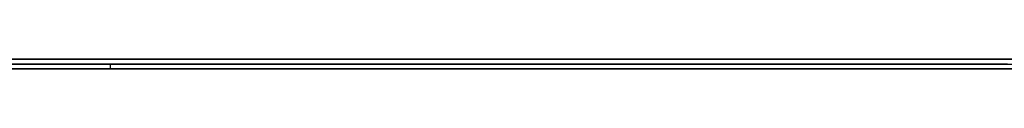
# Model space of a CAD drawing. Extents: x -4.2 to 4.1, y -6.8 to 5.8.
# Tile 8 of 214: x -3.47602 to -3.455956, y -5.0002 to -5. Entities that reach past the tile are written whole.
import ezdxf

# ---------------------------------------------------------------- set-up
doc = ezdxf.new("R2010")
doc.units = 0
doc.layers.get('0').update_dxf_attribs({"linetype": 'CONTINUOUS'})

# ---------------------------------------------------------------- blocks, each defined once
blk = doc.blocks.new('*U1')
at = {"extrusion": (0, -1, 0)}
for p, q in [((4, -5, 3.925), (-4, -5, 3.925)), ((-3.3125, -5, 2.5), (-3.8125, -5, 2.5)), ((-3.8125, -5, 3.25), (-3.3125, -5, 3.25)), ((3.5, -5), (-3.5, -5)), ((-3.497937, -5.0001, 2.974587), (-3.47417, -5.0001, 2.974587)), ((-3.47417, -5.0001, 2.974587), (-3.424867, -5.0001, 2.912516)), ((-3.8125, -5.0002, 3.25), (-3.3125, -5.0002, 3.25)), ((-3.3125, -5.0002, 2.5), (-3.8125, -5.0002, 2.5)), ((-3.47417, -5.0002, 2.974587), (-3.497937, -5.0002, 2.974587)), ((-3.424867, -5.0002, 2.912516), (-3.47417, -5.0002, 2.974587))]:
    blk.add_line(p, q, dxfattribs=at)
for p, q in [((4, -5, 4.425), (-4, -5, 4.425)), ((4, -5, 4.425), (-4, -5, 4.425)), ((-3.8125, -5, 3.25), (-3.3125, -5, 3.25)), ((3.5, -5), (-3.5, -5)), ((-3.497937, -5.0001, 2.974587), (-3.47417, -5.0001, 2.974587)), ((-3.47417, -5.0002, 2.974587), (-3.47417, -5.0001, 2.974587)), ((-3.8125, -5.0002, 3.25), (-3.3125, -5.0002, 3.25)), ((-3.47417, -5.0002, 2.974587), (-3.497937, -5.0002, 2.974587))]:
    blk.add_line(p, q)
at = {"extrusion": (0, 0, -1)}
for p, q in [((4, -5, 3.925), (-4, -5, 3.925)), ((-3.3125, -5, 2.5), (-3.8125, -5, 2.5)), ((-3.3125, -5.0002, 2.5), (-3.8125, -5.0002, 2.5))]:
    blk.add_line(p, q, dxfattribs=at)
at = {"extrusion": (0.783042, 0, 0.621968)}
for p, q in [((-3.47417, -5.0002, 2.974587), (-3.47417, -5.0001, 2.974587)), ((-3.47417, -5.0001, 2.974587), (-3.424867, -5.0001, 2.912516)), ((-3.424867, -5.0002, 2.912516), (-3.47417, -5.0002, 2.974587))]:
    blk.add_line(p, q, dxfattribs=at)
for points in [[(-3.47613, -5.0001, 2.99197), (-3.47586, -5.0001, 2.99198), (-3.47559, -5.0001, 2.99199), (-3.47533, -5.0001, 2.99201), (-3.47506, -5.0001, 2.99202), (-3.47479, -5.0001, 2.99203), (-3.47453, -5.0001, 2.99205), (-3.47426, -5.0001, 2.99206), (-3.474, -5.0001, 2.99208), (-3.47373, -5.0001, 2.9921), (-3.47347, -5.0001, 2.99211), (-3.47321, -5.0001, 2.99213), (-3.47295, -5.0001, 2.99215), (-3.47269, -5.0001, 2.99217), (-3.47243, -5.0001, 2.99219), (-3.47217, -5.0001, 2.99221), (-3.47192, -5.0001, 2.99224), (-3.47166, -5.0001, 2.99226), (-3.47141, -5.0001, 2.99228), (-3.47115, -5.0001, 2.99231), (-3.4709, -5.0001, 2.99233), (-3.47065, -5.0001, 2.99236), (-3.4704, -5.0001, 2.99239), (-3.47014, -5.0001, 2.99241), (-3.4699, -5.0001, 2.99244), (-3.46965, -5.0001, 2.99247), (-3.4694, -5.0001, 2.9925), (-3.46915, -5.0001, 2.99253), (-3.46891, -5.0001, 2.99257), (-3.46866, -5.0001, 2.9926), (-3.46842, -5.0001, 2.99263), (-3.46817, -5.0001, 2.99267), (-3.46793, -5.0001, 2.9927), (-3.46769, -5.0001, 2.99274), (-3.46745, -5.0001, 2.99277), (-3.46721, -5.0001, 2.99281), (-3.46697, -5.0001, 2.99285), (-3.46673, -5.0001, 2.99289), (-3.4665, -5.0001, 2.99293), (-3.46626, -5.0001, 2.99297), (-3.46603, -5.0001, 2.99301), (-3.46579, -5.0001, 2.99305), (-3.46556, -5.0001, 2.99309), (-3.46533, -5.0001, 2.99314), (-3.4651, -5.0001, 2.99318), (-3.46487, -5.0001, 2.99323), (-3.46464, -5.0001, 2.99327), (-3.46441, -5.0001, 2.99332), (-3.46418, -5.0001, 2.99337), (-3.46395, -5.0001, 2.99341), (-3.46373, -5.0001, 2.99346), (-3.4635, -5.0001, 2.99351), (-3.46328, -5.0001, 2.99356), (-3.46306, -5.0001, 2.99362), (-3.46283, -5.0001, 2.99367), (-3.46261, -5.0001, 2.99373), (-3.46239, -5.0001, 2.99379), (-3.46218, -5.0001, 2.99385), (-3.46196, -5.0001, 2.99391), (-3.46174, -5.0001, 2.99397), (-3.46153, -5.0001, 2.99403), (-3.46131, -5.0001, 2.9941), (-3.4611, -5.0001, 2.99417), (-3.46089, -5.0001, 2.99424), (-3.46068, -5.0001, 2.99431), (-3.46047, -5.0001, 2.99438), (-3.46026, -5.0001, 2.99446), (-3.46005, -5.0001, 2.99453), (-3.45985, -5.0001, 2.99461), (-3.45964, -5.0001, 2.99469), (-3.45944, -5.0001, 2.99477), (-3.45923, -5.0001, 2.99486), (-3.45903, -5.0001, 2.99494), (-3.45883, -5.0001, 2.99503), (-3.45863, -5.0001, 2.99512), (-3.45843, -5.0001, 2.99521), (-3.45823, -5.0001, 2.9953), (-3.45804, -5.0001, 2.99539), (-3.45784, -5.0001, 2.99548), (-3.45765, -5.0001, 2.99558), (-3.45746, -5.0001, 2.99568), (-3.45726, -5.0001, 2.99578), (-3.45707, -5.0001, 2.99588), (-3.45688, -5.0001, 2.99598), (-3.45669, -5.0001, 2.99609), (-3.45651, -5.0001, 2.99619), (-3.45632, -5.0001, 2.9963), (-3.45613, -5.0001, 2.99641), (-3.45595, -5.0001, 2.99652)], [(-3.47613, -5.0001, 2.99197), (-3.47586, -5.0001, 2.99198), (-3.47559, -5.0001, 2.99199), (-3.47533, -5.0001, 2.99201), (-3.47506, -5.0001, 2.99202), (-3.47479, -5.0001, 2.99203), (-3.47453, -5.0001, 2.99205), (-3.47426, -5.0001, 2.99206), (-3.474, -5.0001, 2.99208), (-3.47373, -5.0001, 2.9921), (-3.47347, -5.0001, 2.99211), (-3.47321, -5.0001, 2.99213), (-3.47295, -5.0001, 2.99215), (-3.47269, -5.0001, 2.99217), (-3.47243, -5.0001, 2.99219), (-3.47217, -5.0001, 2.99221), (-3.47192, -5.0001, 2.99224), (-3.47166, -5.0001, 2.99226), (-3.47141, -5.0001, 2.99228), (-3.47115, -5.0001, 2.99231), (-3.4709, -5.0001, 2.99233), (-3.47065, -5.0001, 2.99236), (-3.4704, -5.0001, 2.99239), (-3.47014, -5.0001, 2.99241), (-3.4699, -5.0001, 2.99244), (-3.46965, -5.0001, 2.99247), (-3.4694, -5.0001, 2.9925), (-3.46915, -5.0001, 2.99253), (-3.46891, -5.0001, 2.99257), (-3.46866, -5.0001, 2.9926), (-3.46842, -5.0001, 2.99263), (-3.46817, -5.0001, 2.99267), (-3.46793, -5.0001, 2.9927), (-3.46769, -5.0001, 2.99274), (-3.46745, -5.0001, 2.99277), (-3.46721, -5.0001, 2.99281), (-3.46697, -5.0001, 2.99285), (-3.46673, -5.0001, 2.99289), (-3.4665, -5.0001, 2.99293), (-3.46626, -5.0001, 2.99297), (-3.46603, -5.0001, 2.99301), (-3.46579, -5.0001, 2.99305), (-3.46556, -5.0001, 2.99309), (-3.46533, -5.0001, 2.99314), (-3.4651, -5.0001, 2.99318), (-3.46487, -5.0001, 2.99323), (-3.46464, -5.0001, 2.99327), (-3.46441, -5.0001, 2.99332), (-3.46418, -5.0001, 2.99337), (-3.46395, -5.0001, 2.99341), (-3.46373, -5.0001, 2.99346), (-3.4635, -5.0001, 2.99351), (-3.46328, -5.0001, 2.99356), (-3.46306, -5.0001, 2.99362), (-3.46283, -5.0001, 2.99367), (-3.46261, -5.0001, 2.99373), (-3.46239, -5.0001, 2.99379), (-3.46218, -5.0001, 2.99385), (-3.46196, -5.0001, 2.99391), (-3.46174, -5.0001, 2.99397), (-3.46153, -5.0001, 2.99403), (-3.46131, -5.0001, 2.9941), (-3.4611, -5.0001, 2.99417), (-3.46089, -5.0001, 2.99424), (-3.46068, -5.0001, 2.99431), (-3.46047, -5.0001, 2.99438), (-3.46026, -5.0001, 2.99446), (-3.46005, -5.0001, 2.99453), (-3.45985, -5.0001, 2.99461), (-3.45964, -5.0001, 2.99469), (-3.45944, -5.0001, 2.99477), (-3.45923, -5.0001, 2.99486), (-3.45903, -5.0001, 2.99494), (-3.45883, -5.0001, 2.99503), (-3.45863, -5.0001, 2.99512), (-3.45843, -5.0001, 2.99521), (-3.45823, -5.0001, 2.9953), (-3.45804, -5.0001, 2.99539), (-3.45784, -5.0001, 2.99548), (-3.45765, -5.0001, 2.99558), (-3.45746, -5.0001, 2.99568), (-3.45726, -5.0001, 2.99578), (-3.45707, -5.0001, 2.99588), (-3.45688, -5.0001, 2.99598), (-3.45669, -5.0001, 2.99609), (-3.45651, -5.0001, 2.99619), (-3.45632, -5.0001, 2.9963), (-3.45613, -5.0001, 2.99641), (-3.45595, -5.0001, 2.99652)], [(-3.45589, -5.0001, 3.06704), (-3.45617, -5.0001, 3.06709), (-3.45646, -5.0001, 3.06713), (-3.45675, -5.0001, 3.06717), (-3.45704, -5.0001, 3.06722), (-3.45733, -5.0001, 3.06726), (-3.45763, -5.0001, 3.0673), (-3.45793, -5.0001, 3.06734), (-3.45823, -5.0001, 3.06739), (-3.45853, -5.0001, 3.06743), (-3.45883, -5.0001, 3.06746), (-3.45914, -5.0001, 3.0675), (-3.45945, -5.0001, 3.06754), (-3.45976, -5.0001, 3.06758), (-3.46007, -5.0001, 3.06761), (-3.46038, -5.0001, 3.06765), (-3.4607, -5.0001, 3.06769), (-3.46102, -5.0001, 3.06772), (-3.46134, -5.0001, 3.06775), (-3.46167, -5.0001, 3.06779), (-3.46199, -5.0001, 3.06782), (-3.46232, -5.0001, 3.06785), (-3.46265, -5.0001, 3.06788), (-3.46298, -5.0001, 3.06791), (-3.46332, -5.0001, 3.06794), (-3.46365, -5.0001, 3.06797), (-3.46399, -5.0001, 3.068), (-3.46433, -5.0001, 3.06802), (-3.46468, -5.0001, 3.06805), (-3.46502, -5.0001, 3.06807), (-3.46537, -5.0001, 3.0681), (-3.46572, -5.0001, 3.06812), (-3.46607, -5.0001, 3.06815), (-3.46642, -5.0001, 3.06817), (-3.46678, -5.0001, 3.06819), (-3.46714, -5.0001, 3.06821), (-3.4675, -5.0001, 3.06823), (-3.46786, -5.0001, 3.06825), (-3.46823, -5.0001, 3.06827), (-3.46859, -5.0001, 3.06829), (-3.46896, -5.0001, 3.06831), (-3.46933, -5.0001, 3.06833), (-3.46971, -5.0001, 3.06834), (-3.47008, -5.0001, 3.06836), (-3.47046, -5.0001, 3.06837), (-3.47084, -5.0001, 3.06839), (-3.47122, -5.0001, 3.0684), (-3.47161, -5.0001, 3.06841), (-3.47199, -5.0001, 3.06842), (-3.47238, -5.0001, 3.06844), (-3.47277, -5.0001, 3.06845), (-3.47316, -5.0001, 3.06846), (-3.47356, -5.0001, 3.06846), (-3.47396, -5.0001, 3.06847), (-3.47436, -5.0001, 3.06848), (-3.47476, -5.0001, 3.06849), (-3.47516, -5.0001, 3.06849), (-3.47557, -5.0001, 3.0685), (-3.47598, -5.0001, 3.0685), (-3.47639, -5.0001, 3.06851)], [(-3.45589, -5.0001, 3.06704), (-3.45617, -5.0001, 3.06709), (-3.45646, -5.0001, 3.06713), (-3.45675, -5.0001, 3.06717), (-3.45704, -5.0001, 3.06722), (-3.45733, -5.0001, 3.06726), (-3.45763, -5.0001, 3.0673), (-3.45793, -5.0001, 3.06734), (-3.45823, -5.0001, 3.06739), (-3.45853, -5.0001, 3.06743), (-3.45883, -5.0001, 3.06746), (-3.45914, -5.0001, 3.0675), (-3.45945, -5.0001, 3.06754), (-3.45976, -5.0001, 3.06758), (-3.46007, -5.0001, 3.06761), (-3.46038, -5.0001, 3.06765), (-3.4607, -5.0001, 3.06769), (-3.46102, -5.0001, 3.06772), (-3.46134, -5.0001, 3.06775), (-3.46167, -5.0001, 3.06779), (-3.46199, -5.0001, 3.06782), (-3.46232, -5.0001, 3.06785), (-3.46265, -5.0001, 3.06788), (-3.46298, -5.0001, 3.06791), (-3.46332, -5.0001, 3.06794), (-3.46365, -5.0001, 3.06797), (-3.46399, -5.0001, 3.068), (-3.46433, -5.0001, 3.06802), (-3.46468, -5.0001, 3.06805), (-3.46502, -5.0001, 3.06807), (-3.46537, -5.0001, 3.0681), (-3.46572, -5.0001, 3.06812), (-3.46607, -5.0001, 3.06815), (-3.46642, -5.0001, 3.06817), (-3.46678, -5.0001, 3.06819), (-3.46714, -5.0001, 3.06821), (-3.4675, -5.0001, 3.06823), (-3.46786, -5.0001, 3.06825), (-3.46823, -5.0001, 3.06827), (-3.46859, -5.0001, 3.06829), (-3.46896, -5.0001, 3.06831), (-3.46933, -5.0001, 3.06833), (-3.46971, -5.0001, 3.06834), (-3.47008, -5.0001, 3.06836), (-3.47046, -5.0001, 3.06837), (-3.47084, -5.0001, 3.06839), (-3.47122, -5.0001, 3.0684), (-3.47161, -5.0001, 3.06841), (-3.47199, -5.0001, 3.06842), (-3.47238, -5.0001, 3.06844), (-3.47277, -5.0001, 3.06845), (-3.47316, -5.0001, 3.06846), (-3.47356, -5.0001, 3.06846), (-3.47396, -5.0001, 3.06847), (-3.47436, -5.0001, 3.06848), (-3.47476, -5.0001, 3.06849), (-3.47516, -5.0001, 3.06849), (-3.47557, -5.0001, 3.0685), (-3.47598, -5.0001, 3.0685), (-3.47639, -5.0001, 3.06851)], [(-3.45595, -5.0001, 3.04714), (-3.45611, -5.0001, 3.04721), (-3.45626, -5.0001, 3.04728), (-3.45642, -5.0001, 3.04735), (-3.45658, -5.0001, 3.04742), (-3.45674, -5.0001, 3.04749), (-3.4569, -5.0001, 3.04756), (-3.45706, -5.0001, 3.04762), (-3.45722, -5.0001, 3.04769), (-3.45738, -5.0001, 3.04775), (-3.45754, -5.0001, 3.04782), (-3.45771, -5.0001, 3.04788), (-3.45787, -5.0001, 3.04794), (-3.45804, -5.0001, 3.048), (-3.4582, -5.0001, 3.04806), (-3.45837, -5.0001, 3.04812), (-3.45854, -5.0001, 3.04818), (-3.4587, -5.0001, 3.04824), (-3.45887, -5.0001, 3.0483), (-3.45904, -5.0001, 3.04835), (-3.45921, -5.0001, 3.04841), (-3.45938, -5.0001, 3.04847), (-3.45955, -5.0001, 3.04852), (-3.45973, -5.0001, 3.04857), (-3.4599, -5.0001, 3.04862), (-3.46007, -5.0001, 3.04868), (-3.46025, -5.0001, 3.04873), (-3.46042, -5.0001, 3.04878), (-3.4606, -5.0001, 3.04882), (-3.46077, -5.0001, 3.04887), (-3.46095, -5.0001, 3.04892), (-3.46113, -5.0001, 3.04897), (-3.46131, -5.0001, 3.04901), (-3.46149, -5.0001, 3.04906), (-3.46167, -5.0001, 3.0491), (-3.46185, -5.0001, 3.04914), (-3.46203, -5.0001, 3.04919), (-3.46221, -5.0001, 3.04923), (-3.4624, -5.0001, 3.04927), (-3.46258, -5.0001, 3.04931), (-3.46276, -5.0001, 3.04934), (-3.46295, -5.0001, 3.04938), (-3.46314, -5.0001, 3.04942), (-3.46332, -5.0001, 3.04946), (-3.46351, -5.0001, 3.04949), (-3.4637, -5.0001, 3.04953), (-3.46389, -5.0001, 3.04956), (-3.46409, -5.0001, 3.0496), (-3.46428, -5.0001, 3.04963), (-3.46448, -5.0001, 3.04966), (-3.46468, -5.0001, 3.0497), (-3.46487, -5.0001, 3.04973), (-3.46507, -5.0001, 3.04976), (-3.46528, -5.0001, 3.04979), (-3.46548, -5.0001, 3.04982), (-3.46568, -5.0001, 3.04985), (-3.46589, -5.0001, 3.04988), (-3.46609, -5.0001, 3.04991), (-3.4663, -5.0001, 3.04993), (-3.46651, -5.0001, 3.04996), (-3.46672, -5.0001, 3.04999), (-3.46693, -5.0001, 3.05001), (-3.46715, -5.0001, 3.05004), (-3.46736, -5.0001, 3.05006), (-3.46758, -5.0001, 3.05009), (-3.4678, -5.0001, 3.05011), (-3.46802, -5.0001, 3.05013), (-3.46824, -5.0001, 3.05016), (-3.46846, -5.0001, 3.05018), (-3.46868, -5.0001, 3.0502), (-3.4689, -5.0001, 3.05022), (-3.46913, -5.0001, 3.05024), (-3.46936, -5.0001, 3.05026), (-3.46959, -5.0001, 3.05028), (-3.46981, -5.0001, 3.0503), (-3.47005, -5.0001, 3.05031), (-3.47028, -5.0001, 3.05033), (-3.47051, -5.0001, 3.05035), (-3.47075, -5.0001, 3.05036), (-3.47098, -5.0001, 3.05038), (-3.47122, -5.0001, 3.05039), (-3.47146, -5.0001, 3.05041), (-3.4717, -5.0001, 3.05042), (-3.47194, -5.0001, 3.05043), (-3.47219, -5.0001, 3.05045), (-3.47243, -5.0001, 3.05046), (-3.47268, -5.0001, 3.05047), (-3.47292, -5.0001, 3.05048), (-3.47317, -5.0001, 3.05049), (-3.47342, -5.0001, 3.0505), (-3.47367, -5.0001, 3.05051), (-3.47392, -5.0001, 3.05051), (-3.47418, -5.0001, 3.05052), (-3.47443, -5.0001, 3.05053), (-3.47469, -5.0001, 3.05054), (-3.47495, -5.0001, 3.05054), (-3.47521, -5.0001, 3.05055), (-3.47547, -5.0001, 3.05055), (-3.47573, -5.0001, 3.05055), (-3.47599, -5.0001, 3.05056), (-3.47626, -5.0001, 3.05056)], [(-3.45595, -5.0001, 3.04714), (-3.45611, -5.0001, 3.04721), (-3.45626, -5.0001, 3.04728), (-3.45642, -5.0001, 3.04735), (-3.45658, -5.0001, 3.04742), (-3.45674, -5.0001, 3.04749), (-3.4569, -5.0001, 3.04756), (-3.45706, -5.0001, 3.04762), (-3.45722, -5.0001, 3.04769), (-3.45738, -5.0001, 3.04775), (-3.45754, -5.0001, 3.04782), (-3.45771, -5.0001, 3.04788), (-3.45787, -5.0001, 3.04794), (-3.45804, -5.0001, 3.048), (-3.4582, -5.0001, 3.04806), (-3.45837, -5.0001, 3.04812), (-3.45854, -5.0001, 3.04818), (-3.4587, -5.0001, 3.04824), (-3.45887, -5.0001, 3.0483), (-3.45904, -5.0001, 3.04835), (-3.45921, -5.0001, 3.04841), (-3.45938, -5.0001, 3.04847), (-3.45955, -5.0001, 3.04852), (-3.45973, -5.0001, 3.04857), (-3.4599, -5.0001, 3.04862), (-3.46007, -5.0001, 3.04868), (-3.46025, -5.0001, 3.04873), (-3.46042, -5.0001, 3.04878), (-3.4606, -5.0001, 3.04882), (-3.46077, -5.0001, 3.04887), (-3.46095, -5.0001, 3.04892), (-3.46113, -5.0001, 3.04897), (-3.46131, -5.0001, 3.04901), (-3.46149, -5.0001, 3.04906), (-3.46167, -5.0001, 3.0491), (-3.46185, -5.0001, 3.04914), (-3.46203, -5.0001, 3.04919), (-3.46221, -5.0001, 3.04923), (-3.4624, -5.0001, 3.04927), (-3.46258, -5.0001, 3.04931), (-3.46276, -5.0001, 3.04934), (-3.46295, -5.0001, 3.04938), (-3.46314, -5.0001, 3.04942), (-3.46332, -5.0001, 3.04946), (-3.46351, -5.0001, 3.04949), (-3.4637, -5.0001, 3.04953), (-3.46389, -5.0001, 3.04956), (-3.46409, -5.0001, 3.0496), (-3.46428, -5.0001, 3.04963), (-3.46448, -5.0001, 3.04966), (-3.46468, -5.0001, 3.0497), (-3.46487, -5.0001, 3.04973), (-3.46507, -5.0001, 3.04976), (-3.46528, -5.0001, 3.04979), (-3.46548, -5.0001, 3.04982), (-3.46568, -5.0001, 3.04985), (-3.46589, -5.0001, 3.04988), (-3.46609, -5.0001, 3.04991), (-3.4663, -5.0001, 3.04993), (-3.46651, -5.0001, 3.04996), (-3.46672, -5.0001, 3.04999), (-3.46693, -5.0001, 3.05001), (-3.46715, -5.0001, 3.05004), (-3.46736, -5.0001, 3.05006), (-3.46758, -5.0001, 3.05009), (-3.4678, -5.0001, 3.05011), (-3.46802, -5.0001, 3.05013), (-3.46824, -5.0001, 3.05016), (-3.46846, -5.0001, 3.05018), (-3.46868, -5.0001, 3.0502), (-3.4689, -5.0001, 3.05022), (-3.46913, -5.0001, 3.05024), (-3.46936, -5.0001, 3.05026), (-3.46959, -5.0001, 3.05028), (-3.46981, -5.0001, 3.0503), (-3.47005, -5.0001, 3.05031), (-3.47028, -5.0001, 3.05033), (-3.47051, -5.0001, 3.05035), (-3.47075, -5.0001, 3.05036), (-3.47098, -5.0001, 3.05038), (-3.47122, -5.0001, 3.05039), (-3.47146, -5.0001, 3.05041), (-3.4717, -5.0001, 3.05042), (-3.47194, -5.0001, 3.05043), (-3.47219, -5.0001, 3.05045), (-3.47243, -5.0001, 3.05046), (-3.47268, -5.0001, 3.05047), (-3.47292, -5.0001, 3.05048), (-3.47317, -5.0001, 3.05049), (-3.47342, -5.0001, 3.0505), (-3.47367, -5.0001, 3.05051), (-3.47392, -5.0001, 3.05051), (-3.47418, -5.0001, 3.05052), (-3.47443, -5.0001, 3.05053), (-3.47469, -5.0001, 3.05054), (-3.47495, -5.0001, 3.05054), (-3.47521, -5.0001, 3.05055), (-3.47547, -5.0001, 3.05055), (-3.47573, -5.0001, 3.05055), (-3.47599, -5.0001, 3.05056), (-3.47626, -5.0001, 3.05056)], [(-3.47605, -5.0002, 2.99198), (-3.47587, -5.0002, 2.99198), (-3.47569, -5.0002, 2.99199), (-3.47552, -5.0002, 2.992), (-3.47534, -5.0002, 2.99201), (-3.47516, -5.0002, 2.99202), (-3.47498, -5.0002, 2.99202), (-3.4748, -5.0002, 2.99203), (-3.47463, -5.0002, 2.99204), (-3.47445, -5.0002, 2.99205), (-3.47427, -5.0002, 2.99206), (-3.4741, -5.0002, 2.99207), (-3.47392, -5.0002, 2.99208), (-3.47375, -5.0002, 2.9921), (-3.47357, -5.0002, 2.99211), (-3.4734, -5.0002, 2.99212), (-3.47323, -5.0002, 2.99213), (-3.47305, -5.0002, 2.99214), (-3.47288, -5.0002, 2.99216), (-3.47271, -5.0002, 2.99217), (-3.47254, -5.0002, 2.99218), (-3.47236, -5.0002, 2.9922), (-3.47219, -5.0002, 2.99221), (-3.47202, -5.0002, 2.99223), (-3.47185, -5.0002, 2.99224), (-3.47168, -5.0002, 2.99226), (-3.47151, -5.0002, 2.99227), (-3.47134, -5.0002, 2.99229), (-3.47117, -5.0002, 2.99231), (-3.471, -5.0002, 2.99232), (-3.47084, -5.0002, 2.99234), (-3.47067, -5.0002, 2.99236), (-3.4705, -5.0002, 2.99238), (-3.47033, -5.0002, 2.99239), (-3.47017, -5.0002, 2.99241), (-3.47, -5.0002, 2.99243), (-3.46984, -5.0002, 2.99245), (-3.46967, -5.0002, 2.99247), (-3.46951, -5.0002, 2.99249), (-3.46934, -5.0002, 2.99251), (-3.46918, -5.0002, 2.99253), (-3.46901, -5.0002, 2.99255), (-3.46885, -5.0002, 2.99257), (-3.46869, -5.0002, 2.99259), (-3.46853, -5.0002, 2.99262), (-3.46836, -5.0002, 2.99264), (-3.4682, -5.0002, 2.99266), (-3.46804, -5.0002, 2.99268), (-3.46788, -5.0002, 2.99271), (-3.46772, -5.0002, 2.99273), (-3.46756, -5.0002, 2.99276), (-3.4674, -5.0002, 2.99278), (-3.46724, -5.0002, 2.9928), (-3.46708, -5.0002, 2.99283), (-3.46692, -5.0002, 2.99286), (-3.46677, -5.0002, 2.99288), (-3.46661, -5.0002, 2.99291), (-3.46645, -5.0002, 2.99293), (-3.46629, -5.0002, 2.99296), (-3.46614, -5.0002, 2.99299), (-3.46598, -5.0002, 2.99302), (-3.46583, -5.0002, 2.99304), (-3.46567, -5.0002, 2.99307), (-3.46552, -5.0002, 2.9931), (-3.46536, -5.0002, 2.99313), (-3.46521, -5.0002, 2.99316), (-3.46505, -5.0002, 2.99319), (-3.4649, -5.0002, 2.99322), (-3.46475, -5.0002, 2.99325), (-3.4646, -5.0002, 2.99328), (-3.46444, -5.0002, 2.99331), (-3.46429, -5.0002, 2.99334), (-3.46414, -5.0002, 2.99337), (-3.46399, -5.0002, 2.99341), (-3.46384, -5.0002, 2.99344), (-3.46369, -5.0002, 2.99347), (-3.46354, -5.0002, 2.9935), (-3.46339, -5.0002, 2.99354), (-3.46324, -5.0002, 2.99357), (-3.46309, -5.0002, 2.99361), (-3.46295, -5.0002, 2.99364), (-3.4628, -5.0002, 2.99368), (-3.46265, -5.0002, 2.99372), (-3.46251, -5.0002, 2.99376), (-3.46236, -5.0002, 2.99379), (-3.46222, -5.0002, 2.99383), (-3.46207, -5.0002, 2.99387), (-3.46193, -5.0002, 2.99392), (-3.46178, -5.0002, 2.99396), (-3.46164, -5.0002, 2.994), (-3.4615, -5.0002, 2.99404), (-3.46135, -5.0002, 2.99409), (-3.46121, -5.0002, 2.99413), (-3.46107, -5.0002, 2.99418), (-3.46093, -5.0002, 2.99422), (-3.46079, -5.0002, 2.99427), (-3.46065, -5.0002, 2.99432), (-3.46051, -5.0002, 2.99437), (-3.46037, -5.0002, 2.99442), (-3.46023, -5.0002, 2.99447), (-3.4601, -5.0002, 2.99452), (-3.45996, -5.0002, 2.99457), (-3.45982, -5.0002, 2.99462), (-3.45968, -5.0002, 2.99467), (-3.45955, -5.0002, 2.99473), (-3.45941, -5.0002, 2.99478), (-3.45928, -5.0002, 2.99484), (-3.45914, -5.0002, 2.99489), (-3.45901, -5.0002, 2.99495), (-3.45888, -5.0002, 2.99501), (-3.45874, -5.0002, 2.99507), (-3.45861, -5.0002, 2.99512), (-3.45848, -5.0002, 2.99518), (-3.45835, -5.0002, 2.99524), (-3.45821, -5.0002, 2.99531), (-3.45808, -5.0002, 2.99537), (-3.45795, -5.0002, 2.99543), (-3.45782, -5.0002, 2.99549), (-3.4577, -5.0002, 2.99556), (-3.45757, -5.0002, 2.99562), (-3.45744, -5.0002, 2.99569), (-3.45731, -5.0002, 2.99575), (-3.45718, -5.0002, 2.99582), (-3.45706, -5.0002, 2.99589), (-3.45693, -5.0002, 2.99596), (-3.4568, -5.0002, 2.99603), (-3.45668, -5.0002, 2.99609), (-3.45655, -5.0002, 2.99617), (-3.45643, -5.0002, 2.99624), (-3.45631, -5.0002, 2.99631), (-3.45618, -5.0002, 2.99638), (-3.45606, -5.0002, 2.99646), (-3.45594, -5.0002, 2.99653)], [(-3.47605, -5.0002, 2.99198), (-3.47587, -5.0002, 2.99198), (-3.47569, -5.0002, 2.99199), (-3.47552, -5.0002, 2.992), (-3.47534, -5.0002, 2.99201), (-3.47516, -5.0002, 2.99202), (-3.47498, -5.0002, 2.99202), (-3.4748, -5.0002, 2.99203), (-3.47463, -5.0002, 2.99204), (-3.47445, -5.0002, 2.99205), (-3.47427, -5.0002, 2.99206), (-3.4741, -5.0002, 2.99207), (-3.47392, -5.0002, 2.99208), (-3.47375, -5.0002, 2.9921), (-3.47357, -5.0002, 2.99211), (-3.4734, -5.0002, 2.99212), (-3.47323, -5.0002, 2.99213), (-3.47305, -5.0002, 2.99214), (-3.47288, -5.0002, 2.99216), (-3.47271, -5.0002, 2.99217), (-3.47254, -5.0002, 2.99218), (-3.47236, -5.0002, 2.9922), (-3.47219, -5.0002, 2.99221), (-3.47202, -5.0002, 2.99223), (-3.47185, -5.0002, 2.99224), (-3.47168, -5.0002, 2.99226), (-3.47151, -5.0002, 2.99227), (-3.47134, -5.0002, 2.99229), (-3.47117, -5.0002, 2.99231), (-3.471, -5.0002, 2.99232), (-3.47084, -5.0002, 2.99234), (-3.47067, -5.0002, 2.99236), (-3.4705, -5.0002, 2.99238), (-3.47033, -5.0002, 2.99239), (-3.47017, -5.0002, 2.99241), (-3.47, -5.0002, 2.99243), (-3.46984, -5.0002, 2.99245), (-3.46967, -5.0002, 2.99247), (-3.46951, -5.0002, 2.99249), (-3.46934, -5.0002, 2.99251), (-3.46918, -5.0002, 2.99253), (-3.46901, -5.0002, 2.99255), (-3.46885, -5.0002, 2.99257), (-3.46869, -5.0002, 2.99259), (-3.46853, -5.0002, 2.99262), (-3.46836, -5.0002, 2.99264), (-3.4682, -5.0002, 2.99266), (-3.46804, -5.0002, 2.99268), (-3.46788, -5.0002, 2.99271), (-3.46772, -5.0002, 2.99273), (-3.46756, -5.0002, 2.99276), (-3.4674, -5.0002, 2.99278), (-3.46724, -5.0002, 2.9928), (-3.46708, -5.0002, 2.99283), (-3.46692, -5.0002, 2.99286), (-3.46677, -5.0002, 2.99288), (-3.46661, -5.0002, 2.99291), (-3.46645, -5.0002, 2.99293), (-3.46629, -5.0002, 2.99296), (-3.46614, -5.0002, 2.99299), (-3.46598, -5.0002, 2.99302), (-3.46583, -5.0002, 2.99304), (-3.46567, -5.0002, 2.99307), (-3.46552, -5.0002, 2.9931), (-3.46536, -5.0002, 2.99313), (-3.46521, -5.0002, 2.99316), (-3.46505, -5.0002, 2.99319), (-3.4649, -5.0002, 2.99322), (-3.46475, -5.0002, 2.99325), (-3.4646, -5.0002, 2.99328), (-3.46444, -5.0002, 2.99331), (-3.46429, -5.0002, 2.99334), (-3.46414, -5.0002, 2.99337), (-3.46399, -5.0002, 2.99341), (-3.46384, -5.0002, 2.99344), (-3.46369, -5.0002, 2.99347), (-3.46354, -5.0002, 2.9935), (-3.46339, -5.0002, 2.99354), (-3.46324, -5.0002, 2.99357), (-3.46309, -5.0002, 2.99361), (-3.46295, -5.0002, 2.99364), (-3.4628, -5.0002, 2.99368), (-3.46265, -5.0002, 2.99372), (-3.46251, -5.0002, 2.99376), (-3.46236, -5.0002, 2.99379), (-3.46222, -5.0002, 2.99383), (-3.46207, -5.0002, 2.99387), (-3.46193, -5.0002, 2.99392), (-3.46178, -5.0002, 2.99396), (-3.46164, -5.0002, 2.994), (-3.4615, -5.0002, 2.99404), (-3.46135, -5.0002, 2.99409), (-3.46121, -5.0002, 2.99413), (-3.46107, -5.0002, 2.99418), (-3.46093, -5.0002, 2.99422), (-3.46079, -5.0002, 2.99427), (-3.46065, -5.0002, 2.99432), (-3.46051, -5.0002, 2.99437), (-3.46037, -5.0002, 2.99442), (-3.46023, -5.0002, 2.99447), (-3.4601, -5.0002, 2.99452), (-3.45996, -5.0002, 2.99457), (-3.45982, -5.0002, 2.99462), (-3.45968, -5.0002, 2.99467), (-3.45955, -5.0002, 2.99473), (-3.45941, -5.0002, 2.99478), (-3.45928, -5.0002, 2.99484), (-3.45914, -5.0002, 2.99489), (-3.45901, -5.0002, 2.99495), (-3.45888, -5.0002, 2.99501), (-3.45874, -5.0002, 2.99507), (-3.45861, -5.0002, 2.99512), (-3.45848, -5.0002, 2.99518), (-3.45835, -5.0002, 2.99524), (-3.45821, -5.0002, 2.99531), (-3.45808, -5.0002, 2.99537), (-3.45795, -5.0002, 2.99543), (-3.45782, -5.0002, 2.99549), (-3.4577, -5.0002, 2.99556), (-3.45757, -5.0002, 2.99562), (-3.45744, -5.0002, 2.99569), (-3.45731, -5.0002, 2.99575), (-3.45718, -5.0002, 2.99582), (-3.45706, -5.0002, 2.99589), (-3.45693, -5.0002, 2.99596), (-3.4568, -5.0002, 2.99603), (-3.45668, -5.0002, 2.99609), (-3.45655, -5.0002, 2.99617), (-3.45643, -5.0002, 2.99624), (-3.45631, -5.0002, 2.99631), (-3.45618, -5.0002, 2.99638), (-3.45606, -5.0002, 2.99646), (-3.45594, -5.0002, 2.99653)], [(-3.47625, -5.0002, 3.06851), (-3.47598, -5.0002, 3.0685), (-3.47571, -5.0002, 3.0685), (-3.47544, -5.0002, 3.0685), (-3.47517, -5.0002, 3.06849), (-3.4749, -5.0002, 3.06849), (-3.47463, -5.0002, 3.06848), (-3.47437, -5.0002, 3.06848), (-3.4741, -5.0002, 3.06848), (-3.47384, -5.0002, 3.06847), (-3.47357, -5.0002, 3.06846), (-3.47331, -5.0002, 3.06846), (-3.47305, -5.0002, 3.06845), (-3.47279, -5.0002, 3.06845), (-3.47253, -5.0002, 3.06844), (-3.47227, -5.0002, 3.06843), (-3.47201, -5.0002, 3.06842), (-3.47175, -5.0002, 3.06842), (-3.4715, -5.0002, 3.06841), (-3.47124, -5.0002, 3.0684), (-3.47099, -5.0002, 3.06839), (-3.47073, -5.0002, 3.06838), (-3.47048, -5.0002, 3.06837), (-3.47023, -5.0002, 3.06836), (-3.46998, -5.0002, 3.06835), (-3.46973, -5.0002, 3.06834), (-3.46948, -5.0002, 3.06833), (-3.46923, -5.0002, 3.06832), (-3.46899, -5.0002, 3.06831), (-3.46874, -5.0002, 3.0683), (-3.46849, -5.0002, 3.06829), (-3.46825, -5.0002, 3.06827), (-3.46801, -5.0002, 3.06826), (-3.46777, -5.0002, 3.06825), (-3.46753, -5.0002, 3.06823), (-3.46729, -5.0002, 3.06822), (-3.46705, -5.0002, 3.06821), (-3.46681, -5.0002, 3.06819), (-3.46657, -5.0002, 3.06818), (-3.46633, -5.0002, 3.06816), (-3.4661, -5.0002, 3.06815), (-3.46587, -5.0002, 3.06813), (-3.46563, -5.0002, 3.06812), (-3.4654, -5.0002, 3.0681), (-3.46517, -5.0002, 3.06809), (-3.46494, -5.0002, 3.06807), (-3.46471, -5.0002, 3.06805), (-3.46448, -5.0002, 3.06803), (-3.46425, -5.0002, 3.06802), (-3.46403, -5.0002, 3.068), (-3.4638, -5.0002, 3.06798), (-3.46358, -5.0002, 3.06796), (-3.46335, -5.0002, 3.06794), (-3.46313, -5.0002, 3.06792), (-3.46291, -5.0002, 3.0679), (-3.46269, -5.0002, 3.06788), (-3.46247, -5.0002, 3.06786), (-3.46225, -5.0002, 3.06784), (-3.46203, -5.0002, 3.06782), (-3.46181, -5.0002, 3.0678), (-3.4616, -5.0002, 3.06778), (-3.46138, -5.0002, 3.06776), (-3.46117, -5.0002, 3.06774), (-3.46095, -5.0002, 3.06771), (-3.46074, -5.0002, 3.06769), (-3.46053, -5.0002, 3.06767), (-3.46032, -5.0002, 3.06764), (-3.46011, -5.0002, 3.06762), (-3.4599, -5.0002, 3.0676), (-3.45969, -5.0002, 3.06757), (-3.45949, -5.0002, 3.06755), (-3.45928, -5.0002, 3.06752), (-3.45908, -5.0002, 3.0675), (-3.45887, -5.0002, 3.06747), (-3.45867, -5.0002, 3.06744), (-3.45847, -5.0002, 3.06742), (-3.45827, -5.0002, 3.06739), (-3.45807, -5.0002, 3.06736), (-3.45787, -5.0002, 3.06734), (-3.45767, -5.0002, 3.06731), (-3.45748, -5.0002, 3.06728), (-3.45728, -5.0002, 3.06725), (-3.45708, -5.0002, 3.06722), (-3.45689, -5.0002, 3.0672), (-3.4567, -5.0002, 3.06717), (-3.45651, -5.0002, 3.06714), (-3.45631, -5.0002, 3.06711), (-3.45612, -5.0002, 3.06708), (-3.45593, -5.0002, 3.06705)], [(-3.47625, -5.0002, 3.06851), (-3.47598, -5.0002, 3.0685), (-3.47571, -5.0002, 3.0685), (-3.47544, -5.0002, 3.0685), (-3.47517, -5.0002, 3.06849), (-3.4749, -5.0002, 3.06849), (-3.47463, -5.0002, 3.06848), (-3.47437, -5.0002, 3.06848), (-3.4741, -5.0002, 3.06848), (-3.47384, -5.0002, 3.06847), (-3.47357, -5.0002, 3.06846), (-3.47331, -5.0002, 3.06846), (-3.47305, -5.0002, 3.06845), (-3.47279, -5.0002, 3.06845), (-3.47253, -5.0002, 3.06844), (-3.47227, -5.0002, 3.06843), (-3.47201, -5.0002, 3.06842), (-3.47175, -5.0002, 3.06842), (-3.4715, -5.0002, 3.06841), (-3.47124, -5.0002, 3.0684), (-3.47099, -5.0002, 3.06839), (-3.47073, -5.0002, 3.06838), (-3.47048, -5.0002, 3.06837), (-3.47023, -5.0002, 3.06836), (-3.46998, -5.0002, 3.06835), (-3.46973, -5.0002, 3.06834), (-3.46948, -5.0002, 3.06833), (-3.46923, -5.0002, 3.06832), (-3.46899, -5.0002, 3.06831), (-3.46874, -5.0002, 3.0683), (-3.46849, -5.0002, 3.06829), (-3.46825, -5.0002, 3.06827), (-3.46801, -5.0002, 3.06826), (-3.46777, -5.0002, 3.06825), (-3.46753, -5.0002, 3.06823), (-3.46729, -5.0002, 3.06822), (-3.46705, -5.0002, 3.06821), (-3.46681, -5.0002, 3.06819), (-3.46657, -5.0002, 3.06818), (-3.46633, -5.0002, 3.06816), (-3.4661, -5.0002, 3.06815), (-3.46587, -5.0002, 3.06813), (-3.46563, -5.0002, 3.06812), (-3.4654, -5.0002, 3.0681), (-3.46517, -5.0002, 3.06809), (-3.46494, -5.0002, 3.06807), (-3.46471, -5.0002, 3.06805), (-3.46448, -5.0002, 3.06803), (-3.46425, -5.0002, 3.06802), (-3.46403, -5.0002, 3.068), (-3.4638, -5.0002, 3.06798), (-3.46358, -5.0002, 3.06796), (-3.46335, -5.0002, 3.06794), (-3.46313, -5.0002, 3.06792), (-3.46291, -5.0002, 3.0679), (-3.46269, -5.0002, 3.06788), (-3.46247, -5.0002, 3.06786), (-3.46225, -5.0002, 3.06784), (-3.46203, -5.0002, 3.06782), (-3.46181, -5.0002, 3.0678), (-3.4616, -5.0002, 3.06778), (-3.46138, -5.0002, 3.06776), (-3.46117, -5.0002, 3.06774), (-3.46095, -5.0002, 3.06771), (-3.46074, -5.0002, 3.06769), (-3.46053, -5.0002, 3.06767), (-3.46032, -5.0002, 3.06764), (-3.46011, -5.0002, 3.06762), (-3.4599, -5.0002, 3.0676), (-3.45969, -5.0002, 3.06757), (-3.45949, -5.0002, 3.06755), (-3.45928, -5.0002, 3.06752), (-3.45908, -5.0002, 3.0675), (-3.45887, -5.0002, 3.06747), (-3.45867, -5.0002, 3.06744), (-3.45847, -5.0002, 3.06742), (-3.45827, -5.0002, 3.06739), (-3.45807, -5.0002, 3.06736), (-3.45787, -5.0002, 3.06734), (-3.45767, -5.0002, 3.06731), (-3.45748, -5.0002, 3.06728), (-3.45728, -5.0002, 3.06725), (-3.45708, -5.0002, 3.06722), (-3.45689, -5.0002, 3.0672), (-3.4567, -5.0002, 3.06717), (-3.45651, -5.0002, 3.06714), (-3.45631, -5.0002, 3.06711), (-3.45612, -5.0002, 3.06708), (-3.45593, -5.0002, 3.06705)], [(-3.45589, -5.0002, 3.04711), (-3.45599, -5.0002, 3.04716), (-3.4561, -5.0002, 3.0472), (-3.4562, -5.0002, 3.04725), (-3.4563, -5.0002, 3.0473), (-3.45641, -5.0002, 3.04735), (-3.45651, -5.0002, 3.04739), (-3.45662, -5.0002, 3.04744), (-3.45673, -5.0002, 3.04748), (-3.45683, -5.0002, 3.04753), (-3.45694, -5.0002, 3.04757), (-3.45705, -5.0002, 3.04762), (-3.45715, -5.0002, 3.04766), (-3.45726, -5.0002, 3.0477), (-3.45737, -5.0002, 3.04775), (-3.45748, -5.0002, 3.04779), (-3.45758, -5.0002, 3.04783), (-3.45769, -5.0002, 3.04787), (-3.4578, -5.0002, 3.04792), (-3.45791, -5.0002, 3.04796), (-3.45802, -5.0002, 3.048), (-3.45813, -5.0002, 3.04804), (-3.45824, -5.0002, 3.04808), (-3.45835, -5.0002, 3.04812), (-3.45846, -5.0002, 3.04816), (-3.45857, -5.0002, 3.0482), (-3.45869, -5.0002, 3.04824), (-3.4588, -5.0002, 3.04827), (-3.45891, -5.0002, 3.04831), (-3.45902, -5.0002, 3.04835), (-3.45914, -5.0002, 3.04839), (-3.45925, -5.0002, 3.04842), (-3.45936, -5.0002, 3.04846), (-3.45948, -5.0002, 3.0485), (-3.45959, -5.0002, 3.04853), (-3.45971, -5.0002, 3.04857), (-3.45982, -5.0002, 3.0486), (-3.45994, -5.0002, 3.04864), (-3.46005, -5.0002, 3.04867), (-3.46017, -5.0002, 3.0487), (-3.46028, -5.0002, 3.04874), (-3.4604, -5.0002, 3.04877), (-3.46052, -5.0002, 3.0488), (-3.46063, -5.0002, 3.04883), (-3.46075, -5.0002, 3.04887), (-3.46087, -5.0002, 3.0489), (-3.46099, -5.0002, 3.04893), (-3.4611, -5.0002, 3.04896), (-3.46122, -5.0002, 3.04899), (-3.46134, -5.0002, 3.04902), (-3.46146, -5.0002, 3.04905), (-3.46158, -5.0002, 3.04908), (-3.4617, -5.0002, 3.04911), (-3.46182, -5.0002, 3.04914), (-3.46194, -5.0002, 3.04916), (-3.46206, -5.0002, 3.04919), (-3.46218, -5.0002, 3.04922), (-3.46231, -5.0002, 3.04925), (-3.46243, -5.0002, 3.04927), (-3.46255, -5.0002, 3.0493), (-3.46267, -5.0002, 3.04933), (-3.46279, -5.0002, 3.04935), (-3.46292, -5.0002, 3.04938), (-3.46304, -5.0002, 3.0494), (-3.46317, -5.0002, 3.04943), (-3.46329, -5.0002, 3.04945), (-3.46342, -5.0002, 3.04947), (-3.46354, -5.0002, 3.0495), (-3.46367, -5.0002, 3.04952), (-3.4638, -5.0002, 3.04955), (-3.46392, -5.0002, 3.04957), (-3.46405, -5.0002, 3.04959), (-3.46418, -5.0002, 3.04961), (-3.46431, -5.0002, 3.04964), (-3.46444, -5.0002, 3.04966), (-3.46457, -5.0002, 3.04968), (-3.4647, -5.0002, 3.0497), (-3.46484, -5.0002, 3.04972), (-3.46497, -5.0002, 3.04974), (-3.4651, -5.0002, 3.04976), (-3.46524, -5.0002, 3.04978), (-3.46537, -5.0002, 3.0498), (-3.4655, -5.0002, 3.04982), (-3.46564, -5.0002, 3.04984), (-3.46578, -5.0002, 3.04986), (-3.46591, -5.0002, 3.04988), (-3.46605, -5.0002, 3.0499), (-3.46619, -5.0002, 3.04992), (-3.46633, -5.0002, 3.04994), (-3.46647, -5.0002, 3.04996), (-3.46661, -5.0002, 3.04997), (-3.46675, -5.0002, 3.04999), (-3.46689, -5.0002, 3.05001), (-3.46703, -5.0002, 3.05003), (-3.46717, -5.0002, 3.05004), (-3.46731, -5.0002, 3.05006), (-3.46746, -5.0002, 3.05007), (-3.4676, -5.0002, 3.05009), (-3.46775, -5.0002, 3.05011), (-3.46789, -5.0002, 3.05012), (-3.46804, -5.0002, 3.05014), (-3.46818, -5.0002, 3.05015), (-3.46833, -5.0002, 3.05017), (-3.46848, -5.0002, 3.05018), (-3.46863, -5.0002, 3.05019), (-3.46877, -5.0002, 3.05021), (-3.46892, -5.0002, 3.05022), (-3.46907, -5.0002, 3.05024), (-3.46922, -5.0002, 3.05025), (-3.46938, -5.0002, 3.05026), (-3.46953, -5.0002, 3.05027), (-3.46968, -5.0002, 3.05029), (-3.46983, -5.0002, 3.0503), (-3.46999, -5.0002, 3.05031), (-3.47014, -5.0002, 3.05032), (-3.4703, -5.0002, 3.05033), (-3.47045, -5.0002, 3.05034), (-3.47061, -5.0002, 3.05035), (-3.47076, -5.0002, 3.05036), (-3.47092, -5.0002, 3.05037), (-3.47108, -5.0002, 3.05038), (-3.47124, -5.0002, 3.05039), (-3.47139, -5.0002, 3.0504), (-3.47155, -5.0002, 3.05041), (-3.47171, -5.0002, 3.05042), (-3.47187, -5.0002, 3.05043), (-3.47204, -5.0002, 3.05044), (-3.4722, -5.0002, 3.05045), (-3.47236, -5.0002, 3.05045), (-3.47252, -5.0002, 3.05046), (-3.47269, -5.0002, 3.05047), (-3.47285, -5.0002, 3.05048), (-3.47302, -5.0002, 3.05048), (-3.47318, -5.0002, 3.05049), (-3.47335, -5.0002, 3.0505), (-3.47351, -5.0002, 3.0505), (-3.47368, -5.0002, 3.05051), (-3.47385, -5.0002, 3.05051), (-3.47402, -5.0002, 3.05052), (-3.47419, -5.0002, 3.05052), (-3.47436, -5.0002, 3.05053), (-3.47453, -5.0002, 3.05053), (-3.4747, -5.0002, 3.05054), (-3.47487, -5.0002, 3.05054), (-3.47504, -5.0002, 3.05054), (-3.47521, -5.0002, 3.05055), (-3.47539, -5.0002, 3.05055), (-3.47556, -5.0002, 3.05055), (-3.47573, -5.0002, 3.05055), (-3.47591, -5.0002, 3.05056), (-3.47609, -5.0002, 3.05056)], [(-3.45589, -5.0002, 3.04711), (-3.45599, -5.0002, 3.04716), (-3.4561, -5.0002, 3.0472), (-3.4562, -5.0002, 3.04725), (-3.4563, -5.0002, 3.0473), (-3.45641, -5.0002, 3.04735), (-3.45651, -5.0002, 3.04739), (-3.45662, -5.0002, 3.04744), (-3.45673, -5.0002, 3.04748), (-3.45683, -5.0002, 3.04753), (-3.45694, -5.0002, 3.04757), (-3.45705, -5.0002, 3.04762), (-3.45715, -5.0002, 3.04766), (-3.45726, -5.0002, 3.0477), (-3.45737, -5.0002, 3.04775), (-3.45748, -5.0002, 3.04779), (-3.45758, -5.0002, 3.04783), (-3.45769, -5.0002, 3.04787), (-3.4578, -5.0002, 3.04792), (-3.45791, -5.0002, 3.04796), (-3.45802, -5.0002, 3.048), (-3.45813, -5.0002, 3.04804), (-3.45824, -5.0002, 3.04808), (-3.45835, -5.0002, 3.04812), (-3.45846, -5.0002, 3.04816), (-3.45857, -5.0002, 3.0482), (-3.45869, -5.0002, 3.04824), (-3.4588, -5.0002, 3.04827), (-3.45891, -5.0002, 3.04831), (-3.45902, -5.0002, 3.04835), (-3.45914, -5.0002, 3.04839), (-3.45925, -5.0002, 3.04842), (-3.45936, -5.0002, 3.04846), (-3.45948, -5.0002, 3.0485), (-3.45959, -5.0002, 3.04853), (-3.45971, -5.0002, 3.04857), (-3.45982, -5.0002, 3.0486), (-3.45994, -5.0002, 3.04864), (-3.46005, -5.0002, 3.04867), (-3.46017, -5.0002, 3.0487), (-3.46028, -5.0002, 3.04874), (-3.4604, -5.0002, 3.04877), (-3.46052, -5.0002, 3.0488), (-3.46063, -5.0002, 3.04883), (-3.46075, -5.0002, 3.04887), (-3.46087, -5.0002, 3.0489), (-3.46099, -5.0002, 3.04893), (-3.4611, -5.0002, 3.04896), (-3.46122, -5.0002, 3.04899), (-3.46134, -5.0002, 3.04902), (-3.46146, -5.0002, 3.04905), (-3.46158, -5.0002, 3.04908), (-3.4617, -5.0002, 3.04911), (-3.46182, -5.0002, 3.04914), (-3.46194, -5.0002, 3.04916), (-3.46206, -5.0002, 3.04919), (-3.46218, -5.0002, 3.04922), (-3.46231, -5.0002, 3.04925), (-3.46243, -5.0002, 3.04927), (-3.46255, -5.0002, 3.0493), (-3.46267, -5.0002, 3.04933), (-3.46279, -5.0002, 3.04935), (-3.46292, -5.0002, 3.04938), (-3.46304, -5.0002, 3.0494), (-3.46317, -5.0002, 3.04943), (-3.46329, -5.0002, 3.04945), (-3.46342, -5.0002, 3.04947), (-3.46354, -5.0002, 3.0495), (-3.46367, -5.0002, 3.04952), (-3.4638, -5.0002, 3.04955), (-3.46392, -5.0002, 3.04957), (-3.46405, -5.0002, 3.04959), (-3.46418, -5.0002, 3.04961), (-3.46431, -5.0002, 3.04964), (-3.46444, -5.0002, 3.04966), (-3.46457, -5.0002, 3.04968), (-3.4647, -5.0002, 3.0497), (-3.46484, -5.0002, 3.04972), (-3.46497, -5.0002, 3.04974), (-3.4651, -5.0002, 3.04976), (-3.46524, -5.0002, 3.04978), (-3.46537, -5.0002, 3.0498), (-3.4655, -5.0002, 3.04982), (-3.46564, -5.0002, 3.04984), (-3.46578, -5.0002, 3.04986), (-3.46591, -5.0002, 3.04988), (-3.46605, -5.0002, 3.0499), (-3.46619, -5.0002, 3.04992), (-3.46633, -5.0002, 3.04994), (-3.46647, -5.0002, 3.04996), (-3.46661, -5.0002, 3.04997), (-3.46675, -5.0002, 3.04999), (-3.46689, -5.0002, 3.05001), (-3.46703, -5.0002, 3.05003), (-3.46717, -5.0002, 3.05004), (-3.46731, -5.0002, 3.05006), (-3.46746, -5.0002, 3.05007), (-3.4676, -5.0002, 3.05009), (-3.46775, -5.0002, 3.05011), (-3.46789, -5.0002, 3.05012), (-3.46804, -5.0002, 3.05014), (-3.46818, -5.0002, 3.05015), (-3.46833, -5.0002, 3.05017), (-3.46848, -5.0002, 3.05018), (-3.46863, -5.0002, 3.05019), (-3.46877, -5.0002, 3.05021), (-3.46892, -5.0002, 3.05022), (-3.46907, -5.0002, 3.05024), (-3.46922, -5.0002, 3.05025), (-3.46938, -5.0002, 3.05026), (-3.46953, -5.0002, 3.05027), (-3.46968, -5.0002, 3.05029), (-3.46983, -5.0002, 3.0503), (-3.46999, -5.0002, 3.05031), (-3.47014, -5.0002, 3.05032), (-3.4703, -5.0002, 3.05033), (-3.47045, -5.0002, 3.05034), (-3.47061, -5.0002, 3.05035), (-3.47076, -5.0002, 3.05036), (-3.47092, -5.0002, 3.05037), (-3.47108, -5.0002, 3.05038), (-3.47124, -5.0002, 3.05039), (-3.47139, -5.0002, 3.0504), (-3.47155, -5.0002, 3.05041), (-3.47171, -5.0002, 3.05042), (-3.47187, -5.0002, 3.05043), (-3.47204, -5.0002, 3.05044), (-3.4722, -5.0002, 3.05045), (-3.47236, -5.0002, 3.05045), (-3.47252, -5.0002, 3.05046), (-3.47269, -5.0002, 3.05047), (-3.47285, -5.0002, 3.05048), (-3.47302, -5.0002, 3.05048), (-3.47318, -5.0002, 3.05049), (-3.47335, -5.0002, 3.0505), (-3.47351, -5.0002, 3.0505), (-3.47368, -5.0002, 3.05051), (-3.47385, -5.0002, 3.05051), (-3.47402, -5.0002, 3.05052), (-3.47419, -5.0002, 3.05052), (-3.47436, -5.0002, 3.05053), (-3.47453, -5.0002, 3.05053), (-3.4747, -5.0002, 3.05054), (-3.47487, -5.0002, 3.05054), (-3.47504, -5.0002, 3.05054), (-3.47521, -5.0002, 3.05055), (-3.47539, -5.0002, 3.05055), (-3.47556, -5.0002, 3.05055), (-3.47573, -5.0002, 3.05055), (-3.47591, -5.0002, 3.05056), (-3.47609, -5.0002, 3.05056)]]:
    blk.add_polyline3d(points)

msp = doc.modelspace()

# ---------------------------------------------------------------- block references
msp.add_blockref('*U1', (0, 0))

doc.saveas('drawing.dxf')
